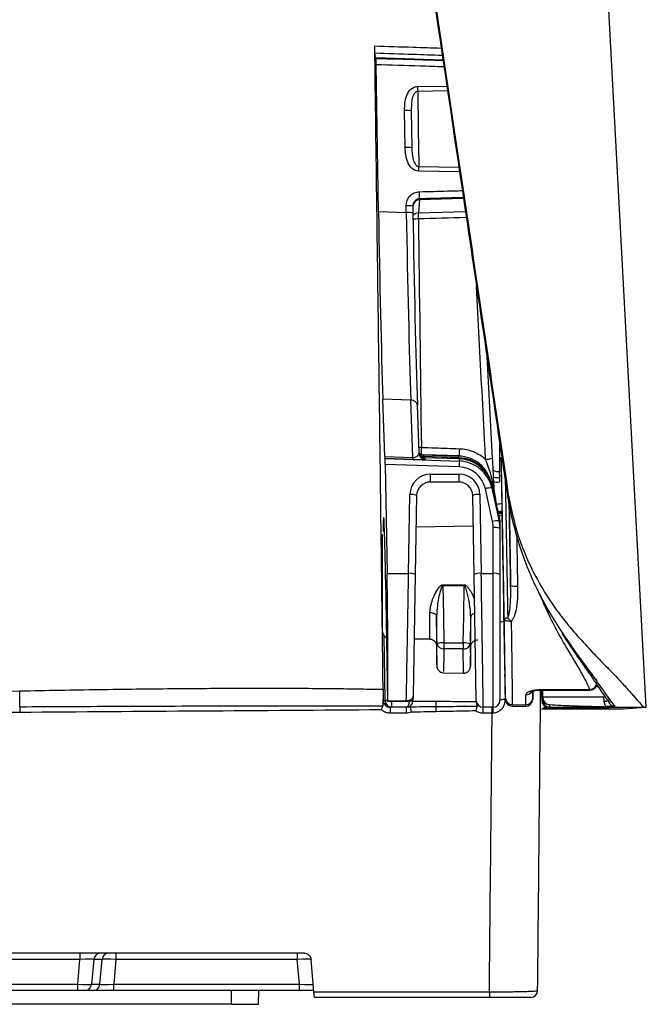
# Model space of a CAD drawing. Header units: millimetres. Extents: x 15 to 1184, y 5 to 836.
# Tile 6 of 27: x 612 to 657, y 67 to 138. Entities that reach past the tile are written whole.
import ezdxf

# ---------------------------------------------------------------- set-up
doc = ezdxf.new("R2010")
doc.units = ezdxf.units.MM

msp = doc.modelspace()

# ---------------------------------------------------------------- linework, layer by layer
at = {"color": 7, "linetype": 'Continuous', "lineweight": 25}
for p, q in [((657.073, 88.38), (651.678, 188.696)), ((637.494, 135.393), (637.427, 135.707)), ((642.35, 135.224), (637.494, 135.393)), ((637.686, 124.249), (637.516, 134.877)), ((640.537, 133.31), (642.631, 133.336)), ((642.684, 132.981), (640.537, 132.951)), ((639.62, 128.893), (639.577, 131.569)), ((640.06, 131.549), (640.102, 128.874)), ((640.613, 127.522), (643.501, 127.473)), ((643.552, 127.132), (640.613, 127.179)), ((640.649, 125.095), (640.571, 124.165)), ((643.838, 125.204), (640.649, 125.095)), ((637.686, 124.249), (639.695, 124.179)), ((639.695, 124.179), (639.687, 124.664)), ((640.17, 124.645), (640.178, 124.159)), ((640.571, 124.165), (643.977, 124.265)), ((645.531, 113.774), (645.916, 106.415)), ((638.14, 106.524), (638, 110.668)), ((640.024, 110.597), (638, 110.668)), ((640.164, 106.453), (640.024, 110.597)), ((640.617, 106.794), (640.5, 110.248)), ((646.473, 105.43), (646.473, 107.41)), ((638.14, 106.524), (640.164, 106.453)), ((638.148, 106.39), (638.151, 106.387)), ((640.17, 106.32), (638.148, 106.39)), ((638.151, 106.387), (643.537, 106.199)), ((640.956, 106.655), (640.961, 106.65)), ((643.493, 106.564), (640.956, 106.655)), ((640.961, 106.65), (643.493, 106.561)), ((640.968, 106.546), (643.496, 106.458)), ((640.971, 106.442), (641.098, 106.312)), ((643.499, 106.354), (640.971, 106.442)), ((643.493, 106.561), (643.493, 106.564)), ((643.537, 106.199), (643.537, 106.353)), ((638.166, 105.957), (638.303, 98.067)), ((643.537, 105.769), (638.166, 105.957)), ((641.457, 105.249), (643.523, 105.249)), ((646.412, 105.435), (646.435, 105.01)), ((643.505, 104.68), (641.44, 104.68)), ((644.404, 104.118), (644.424, 104.075)), ((645.943, 101.814), (645.419, 104.198)), ((645.836, 104.601), (645.842, 104.581)), ((645.837, 104.6), (645.837, 104.598)), ((645.89, 104.414), (645.846, 104.572)), ((645.847, 104.593), (645.89, 104.45)), ((645.89, 104.58), (645.89, 104.45)), ((645.89, 104.45), (645.9, 104.369)), ((645.89, 104.414), (645.89, 104.401)), ((645.89, 104.399), (645.89, 104.236)), ((645.89, 104.236), (646.414, 101.852)), ((646.414, 101.985), (645.894, 104.396)), ((639.858, 98.067), (639.957, 103.776)), ((640.44, 103.697), (640.34, 97.988)), ((644.605, 97.988), (644.505, 103.697)), ((645.023, 103.776), (645.122, 98.067)), ((647.059, 103.909), (646.987, 103.934)), ((646.226, 103.085), (646.228, 103.051)), ((646.414, 102.126), (646.414, 102.231)), ((646.414, 101.852), (646.414, 101.985)), ((644.544, 101.494), (640.4, 101.422)), ((645.99, 98.067), (645.99, 101.383)), ((646.473, 101.593), (646.473, 101.438)), ((646.473, 101.438), (646.473, 101.313)), ((646.473, 101.313), (646.473, 97.997)), ((637.973, 93.871), (637.973, 100.888)), ((638.303, 98.067), (639.858, 98.067)), ((640.34, 97.988), (640.188, 89.24)), ((644.764, 88.871), (644.605, 97.988)), ((645.122, 98.067), (645.99, 98.067)), ((646.473, 97.997), (646.473, 88.88)), ((638.201, 97.621), (638.341, 88.811)), ((646.73, 95.68), (646.769, 93.566)), ((638.159, 88.872), (638.093, 93.546)), ((640.259, 93.34), (641.39, 93.32)), ((641.881, 92.852), (641.905, 91.454)), ((644.339, 91.368), (644.364, 92.791)), ((644.364, 92.816), (644.364, 92.941)), ((641.908, 91.454), (641.907, 91.48)), ((644.339, 91.357), (644.338, 91.369)), ((642.398, 90.87), (643.828, 90.845)), ((646.814, 91.181), (646.82, 90.854)), ((646.825, 90.605), (646.822, 90.754)), ((653.419, 89.881), (653.578, 89.881)), ((653.478, 90.279), (653.468, 90.442)), ((640.188, 89.24), (640.181, 88.871)), ((648.857, 89.514), (648.849, 89.04)), ((649.364, 89.658), (652.358, 89.658)), ((649.364, 89.621), (649.364, 89.658)), ((649.364, 89.621), (652.358, 89.621)), ((649.483, 89.621), (649.497, 88.867)), ((649.583, 89.106), (649.584, 89.054)), ((652.358, 89.658), (652.804, 89.66)), ((652.358, 89.658), (652.358, 89.621)), ((652.804, 89.66), (652.993, 89.66)), ((652.804, 89.66), (652.804, 89.623)), ((652.804, 89.623), (652.993, 89.623)), ((652.993, 89.623), (652.993, 89.66)), ((654.021, 88.82), (654.005, 89.106)), ((638.027, 88.872), (638.159, 88.872)), ((638.331, 88.811), (639.786, 88.828)), ((638.341, 88.811), (638.348, 88.815)), ((638.658, 88.38), (638.525, 88.38)), ((638.525, 88.38), (638.525, 87.949)), ((638.658, 88.38), (638.658, 88.814)), ((639.681, 88.38), (638.658, 88.38)), ((639.681, 88.38), (639.681, 87.949)), ((639.898, 88.853), (639.931, 88.853)), ((645.973, 88.38), (645.264, 88.38)), ((645.264, 87.949), (645.264, 88.38)), ((645.909, 87.949), (645.909, 88.38)), ((646.863, 89.014), (646.867, 89.059)), ((647.367, 88.574), (647.36, 88.547)), ((647.367, 88.574), (648.349, 88.554)), ((648.344, 88.514), (648.349, 88.554)), ((649.497, 88.867), (649.579, 88.872)), ((649.579, 88.872), (649.584, 89.054)), ((649.973, 88.38), (649.86, 88.38)), ((650.078, 88.38), (649.997, 88.375)), ((650.078, 88.38), (654.464, 88.381)), ((650.286, 88.374), (651.395, 88.374)), ((651.542, 88.376), (651.592, 88.379)), ((651.577, 88.377), (651.542, 88.376)), ((652.102, 88.374), (654.971, 88.374)), ((652.412, 88.379), (652.529, 88.379)), ((654.514, 88.375), (652.499, 88.375)), ((652.528, 88.379), (654.555, 88.38)), ((654.971, 88.374), (653.366, 88.263)), ((654.375, 88.432), (654.464, 88.381)), ((654.464, 88.381), (656.965, 88.381)), ((654.514, 88.375), (654.567, 88.379)), ((654.564, 88.379), (654.555, 88.38)), ((655.395, 88.263), (657.071, 88.379)), ((657.058, 88.379), (656.965, 88.381)), ((639.681, 87.949), (638.525, 87.949)), ((645.909, 87.949), (645.264, 87.949)), ((632.304, 70.58), (558.641, 70.58)), ((616.07, 70.58), (616.07, 70.123)), ((618.668, 70.58), (618.668, 70.123)), ((631.806, 70.58), (631.806, 70.123)), ((616.07, 70.123), (574.876, 70.123)), ((615.913, 68.336), (616.07, 70.123)), ((617.065, 70.125), (616.908, 68.334)), ((617.673, 70.125), (617.065, 70.125)), ((617.516, 68.334), (617.673, 70.125)), ((618.668, 70.123), (618.511, 68.336)), ((631.806, 70.123), (618.668, 70.123)), ((631.963, 68.336), (631.806, 70.123)), ((633.007, 67.784), (632.802, 70.123)), ((575.032, 68.336), (615.913, 68.336)), ((615.913, 67.88), (575.032, 67.88)), ((615.913, 67.88), (615.913, 68.336)), ((616.411, 67.88), (615.913, 67.88)), ((617.019, 67.88), (616.411, 67.88)), ((616.908, 68.334), (617.516, 68.334)), ((618.511, 67.88), (617.019, 67.88)), ((618.511, 67.88), (618.511, 68.336)), ((618.511, 68.336), (631.963, 68.336)), ((631.963, 67.88), (618.511, 67.88)), ((627.026, 67.88), (627.008, 66.88)), ((629.008, 66.88), (629.026, 67.88)), ((631.963, 67.88), (631.963, 68.336)), ((632.999, 67.88), (631.963, 67.88)), ((633.007, 67.784), (645.711, 67.784)), ((633.043, 67.38), (633.007, 67.784)), ((645.711, 67.784), (645.711, 67.38)), ((645.711, 67.38), (633.043, 67.38)), ((627.008, 66.88), (600.749, 66.88)), ((627.008, 66.88), (629.008, 66.88))]:
    msp.add_line(p, q, dxfattribs=at)
at = {"color": 7, "linetype": 'Continuous', "lineweight": 25, "flags": 128}
for points in [[(640.787, 107.189), (640.691, 107.187), (640.603, 107.182)], [(646.007, 104.687), (646.005, 104.694), (646.001, 104.701), (645.995, 104.708), (645.986, 104.714), (645.975, 104.72), (645.961, 104.726), (645.945, 104.732), (645.928, 104.737)], [(646.012, 104.593), (646.011, 104.597), (646.008, 104.602), (646.002, 104.606), (645.995, 104.61), (645.985, 104.614), (645.974, 104.618), (645.961, 104.622), (645.946, 104.625)], [(646.414, 102.126), (646.417, 102.061), (646.407, 102.019)], [(642.342, 97.243), (643.342, 97.244), (643.887, 97.244)], [(643.887, 97.166), (643.262, 97.166), (642.342, 97.165)], [(642.342, 97.165), (642.379, 94.998), (642.412, 93.039)], [(643.816, 93.03), (643.85, 94.995), (643.85, 95), (643.887, 97.166)], [(641.396, 95.239), (641.49, 95.233), (641.581, 95.217), (641.664, 95.193), (641.738, 95.161), (641.799, 95.123), (641.845, 95.079), (641.875, 95.031), (641.887, 94.982)], [(641.921, 92.971), (641.914, 93.39), (641.887, 94.982)], [(644.358, 94.92), (644.356, 94.785), (644.324, 92.962)], [(647.291, 94.593), (647.194, 94.595), (647.101, 94.604), (647.015, 94.62), (646.939, 94.641), (646.877, 94.667), (646.83, 94.697), (646.802, 94.731), (646.791, 94.766)], [(642.412, 93.039), (643.114, 93.034), (643.816, 93.03)], [(643.816, 92.603), (642.816, 92.609), (642.412, 92.612)]]:
    msp.add_lwpolyline(points, dxfattribs=at)
at = {"color": 7, "linetype": 'Continuous', "lineweight": 25}
for centre, radius, start, end in [((629.293, 133.131), 11.246, 359.08535, 0.91449), ((639.732, 129.423), 2.152, 81.23545, 94.11967), ((639.775, 126.747), 2.152, 81.23545, 94.11967), ((630.362, 127.351), 10.252, 359.04084, 0.95932), ((634.762, 125.434), 5.898, 357.51715, 2.48284), ((640.661, 124.6), 0.495, 91.39328, 174.90256), ((639.842, 122.518), 2.152, 81.23545, 94.11967), ((639.85, 122.033), 2.152, 81.23545, 94.11967), ((640.586, 123.665), 0.501, 91.68093, 144.00017), ((645.332, 123.935), 4.766, 177.23754, 182.57888), ((640.583, 120.51), 3.211, 90.23142, 97.12522), ((640.072, 110.163), 0.437, 11.19444, 96.24242), ((648.2, 106.838), 7.421, 177.28433, 181.11308), ((648.728, 106.788), 5.201, 176.6209, 182.48562), ((640.797, 106.416), 0.634, 176.64604, 188.75054), ((641.116, 106.812), 0.5, 183.88135, 224.41327), ((641.116, 106.812), 0.5, 224.41602, 267.99007), ((640.383, 106.581), 0.582, 356.5598, 6.777), ((641.85, 106.486), 0.888, 176.12185, 182.80189), ((641.549, 106.511), 0.582, 176.55977, 186.77632), ((642.915, 106.493), 0.582, 356.55977, 6.77632), ((644.077, 106.423), 0.582, 176.55977, 186.77632), ((643.977, 106.426), 0.446, 176.1495, 189.50472), ((640.022, 105.986), 3.522, 356.46709, 3.46312), ((645.5, 107.343), 1.017, 266.44665, 294.1618), ((641.457, 103.749), 1.5, 90, 179), ((637.23, 105.094), 4.23, 354.38195, 2.11012), ((639.296, 105.094), 4.23, 354.38195, 2.11012), ((643.523, 103.749), 1.5, 1, 90), ((646.281, 106.009), 1.011, 253.17163, 278.73486), ((641.44, 103.68), 1, 90, 179), ((643.505, 103.68), 1, 1, 90), ((645.728, 103.301), 0.949, 80.16785, 108.99616), ((645.877, 104.593), 0.0369, 167.13659, 195.38882), ((645.843, 104.595), 0.00647, 62.37403, 102.97946), ((645.964, 104.546), 0.0812, 102.65551, 154.83208), ((646.295, 105.742), 1.066, 254.2314, 278.45381), ((640.057, 102.868), 0.913, 65.21687, 96.28471), ((644.909, 102.779), 1.003, 83.51659, 113.75348), ((646.118, 105.107), 2.025, 273.06508, 285.07945), ((646.253, 103.979), 1.447, 273.71745, 284.34177), ((646.689, 101.982), 0.52, 98.308, 126.85045), ((645.995, 105.072), 2.701, 278.14291, 283.25452), ((645.835, 105.713), 3.529, 279.43921, 282.83167), ((646.252, 100.917), 0.949, 80.16785, 108.99616), ((646.105, 100.477), 0.913, 66.27752, 97.25123), ((639.958, 97.16), 0.913, 65.21687, 96.28471), ((645.009, 97.07), 1.003, 83.51659, 113.75348), ((646.105, 97.161), 0.913, 66.27752, 97.25123), ((613.896, 97.199), 28.446, 359.93079, 0.0878), ((615.441, 97.201), 28.446, 359.93105, 0.08753), ((647.595, 99.008), 1.865, 259.35802, 274.78641), ((644.684, 94.815), 0.343, 94.95508, 162.14642), ((647.012, 94.471), 0.368, 85.41467, 126.85412), ((648.367, 95.944), 1.727, 219.84467, 231.46769), ((638.473, 93.871), 0.5, 180, 245.82986), ((642.317, 91.921), 1.122, 85.11336, 110.62491), ((642.368, 93.066), 0.456, 191.98778, 275.59095), ((663.329, 92.826), 20.918, 179.4164, 180.58699), ((664.767, 92.817), 20.953, 179.41834, 180.58504), ((643.918, 91.858), 1.176, 69.79529, 94.99564), ((643.874, 93.061), 0.462, 262.81599, 347.59692), ((652.97, 90.175), 0.515, 272.4719, 359.15898), ((652.993, 90.123), 0.5, 270, 3.95544), ((648.369, 89.791), 0.503, 269.18802, 328.24943), ((648.677, 89.797), 0.294, 252.45667, 294.32758), ((649.644, 88.956), 0.279, 123.30248, 144.86395), ((638.658, 88.88), 0.5, 180.85488, 269.99572), ((638.323, 89.643), 0.789, 257.95894, 271.26149), ((639.681, 88.88), 0.5, 270, 357), ((640.014, 90.064), 1.204, 266.03796, 277.95839), ((640.056, 90.05), 1.203, 264.04331, 275.95669), ((639.681, 88.88), 0.5, 357, 359), ((635.343, 88.796), 6.513, 356.80124, 0.11739), ((556.829, 86.34), 85.043, 1.15666, 1.41054), ((645.264, 88.88), 0.5, 181, 270), ((652.35, 88.047), 6.386, 177.01797, 180.87719), ((645.973, 88.88), 0.5, 270, 0), ((646.768, 88.305), 0.646, 83.54546, 117.22914), ((647.364, 89.071), 0.497, 181.38907, 270.37146), ((648.352, 89.051), 0.497, 269.64107, 358.65479), ((648.347, 88.953), 0.5, 270.6927, 359.10979), ((649.997, 88.875), 0.5, 180.93663, 269.99901), ((650.078, 88.88), 0.5, 180.93663, 269.99901), ((654.078, 89.191), 0.376, 261.16156, 310.19158), ((617.562, 70.08), 0.5, 93.34289, 174.78678), ((618.171, 70.08), 0.5, 90.03481, 174.78962), ((616.41, 68.379), 0.5, 270.03481, 354.78962), ((617.019, 68.379), 0.5, 270.03481, 354.78962), ((648.705, 67.88), 0.5, 270.00075, 359.50077)]:
    msp.add_arc(centre, radius, start, end, dxfattribs=at)
for centre, major_axis, ratio, start_param, end_param in [((638.018, 125.344), (-0.3, 20.023), 0.017433, 1.625266, 2.393235), ((640.018, 125.274), (-0.325, 20.023), 0.017043, 1.625265, 2.393233), ((640.518, 125.282), (-0.308, 20.523), 0.017433, 1.625266, 2.393235), ((638.141, 106.891), (-0.008, 0.501), 0.017433, 2.393235, 3.12326), ((638.158, 105.887), (-0.008, 0.501), 0.017432, 4.852807, 6.264853), ((640.114, 106.848), (0.49, -0.149), 0.748269, 5.035692, 6.559352), ((640.097, 106.348), (1.002, -0.037), 0.026046, 4.786988, 5.141381), ((640.097, 106.348), (1.002, -0.037), 0.026046, 5.141381, 6.310648), ((640.974, 107.154), (0.498, -0.055), 0.997886, 4.026681, 4.787021), ((640.978, 107.15), (-0.093, 0.492), 0.997757, 2.159956, 2.920296), ((643.404, 104.067), (2.307, -0.963), 0.999228, 0.612037, 1.93052), ((643.404, 104.061), (0.75, 2.387), 0.99904, 5.233948, 6.552432), ((643.449, 103.696), (0.293, 2.488), 0.997877, 5.046579, 6.365062), ((643.466, 103.765), (0.231, 1.992), 0.997311, 5.044968, 6.363451), ((647.419, 97.458), (-1.664, 7.552), 0.00367, 5.37786, 5.894859), ((638.122, 97.372), (-0.071, 4.75), 0.017453, 6.053232, 6.910091), ((638.122, 97.372), (-0.071, 4.75), 0.017453, 4.764487, 5.985772), ((643.973, 101.439), (-0.029, 2.543), 0.983183, 4.700965, 4.917847), ((646.722, 97.387), (-0.08, 4.644), 0.002437, 3.281682, 7.472438), ((638.122, 97.372), (-0.071, 4.75), 0.017453, 0.626906, 0.672016), ((643.99, 101.382), (0.231, 1.992), 0.997311, 4.828085, 5.044968), ((643.973, 101.312), (0.293, 2.488), 0.997877, 4.829696, 5.046579), ((638.174, 96.88), (-0.127, 8.5), 0.017453, 3.47094, 4.852271), ((639.821, 96.88), (0.14, 8.5), 0.002073, 3.477425, 4.852567), ((645.124, 96.88), (-0.14, 8.5), 0.002073, 3.141559, 4.852499), ((645.973, 96.88), (0, 8.5), 0.002073, 3.141593, 4.852533), ((646.722, 97.387), (-0.08, 4.644), 0.002437, 1.948521, 3.13367), ((646.722, 97.387), (-0.08, 4.644), 0.002437, 3.13367, 3.281682), ((647.041, 143.592), (3.444, 394.618), 0.007293, 4.519382, 4.575255), ((576.117, 96.88), (227.311, 0.445), 0.037342, 4.989602, 4.995791), ((639.681, 88.88), (0, 0.5), 0.5, 3.141593, 4.660029), ((650.997, 88.375), (1, 0), 0.000516, 3.134127, 3.921396), ((652.106, 88.374), (1, 0), 0.000516, 3.921396, 4.708665), ((652.544, 88.376), (1.001, 0), 0.000509, 3.134228, 4.66743), ((643.541, 143.622), (3.444, 398.118), 0.007229, 4.520788, 4.572151), ((616.058, 70.08), (1.008, 0.044), 0.042677, 0.046948, 1.557589), ((618.672, 70.08), (1, -0.043), 0.04333, 1.576494, 3.087135), ((631.802, 70.08), (1, 0.043), 0.04333, 0.001899, 1.565099), ((615.909, 68.38), (1, -0.043), 0.04333, 4.718086, 6.228728), ((618.523, 68.38), (1.008, 0.044), 0.042677, 3.18854, 4.699182), ((631.951, 68.38), (1.008, -0.044), 0.042677, 4.725596, 6.288796)]:
    msp.add_ellipse(centre, major_axis=major_axis, ratio=ratio, start_param=start_param, end_param=end_param, dxfattribs=at)
for points, knots in [([(633.799, 192.758), (635.326, 182.5), (638.764, 159.397), (643.161, 129.798), (646.03, 110.4), (646.987, 103.934)], [0, 0, 0, 0, 0.347406, 0.78247, 1, 1, 1, 1]), ([(633.815, 193.046), (634.897, 185.778), (638.048, 164.616), (642.462, 134.925), (645.796, 112.433), (647.059, 103.909)], [0, 0, 0, 0, 0.2452045, 0.7139226, 1, 1, 1, 1]), ([(638.018, 89.678), (637.994, 91.612), (637.97, 93.545), (637.921, 97.414), (637.897, 99.349), (637.823, 105.158), (637.773, 109.036), (637.621, 120.679), (637.518, 128.455), (637.411, 136.244)], [0, 0, 0, 0, 0.125, 0.125, 0.25, 0.25, 0.5, 0.5, 1, 1, 1, 1]), ([(637.427, 135.707), (637.425, 135.719), (637.422, 135.783), (637.416, 135.981), (637.413, 136.113), (637.411, 136.244)], [0, 0, 0, 0, 0.5, 0.5, 1, 1, 1, 1]), ([(637.411, 136.244), (638.335, 136.215), (639.939, 136.164), (641.542, 136.113), (642.222, 136.092)], [0, 0, 0, 0, 0.576181, 1, 1, 1, 1]), ([(642.302, 135.553), (641.596, 135.575), (639.971, 135.626), (638.346, 135.678), (637.427, 135.707)], [0, 0, 0, 0, 0.434544, 1, 1, 1, 1]), ([(637.502, 135.344), (637.501, 135.347), (637.501, 135.35), (637.501, 135.353), (637.5, 135.362), (637.499, 135.369), (637.497, 135.376), (637.496, 135.383), (637.495, 135.388), (637.494, 135.393)], [0.00040445, 0.00040445, 0.00040445, 0.00040445, 0.000466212, 0.000466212, 0.000466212, 0.0006333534, 0.0006333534, 0.0006333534, 0.0008006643, 0.0008006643, 0.0008006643, 0.0008006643]), ([(637.516, 134.877), (637.514, 134.991), (637.512, 135.099), (637.507, 135.269), (637.504, 135.325), (637.502, 135.344)], [0, 0, 0, 0, 0.5, 0.5, 1, 1, 1, 1]), ([(637.502, 135.344), (638.561, 135.312), (640.178, 135.265), (641.796, 135.216), (642.354, 135.199)], [0, 0, 0, 0, 0.654598, 1, 1, 1, 1]), ([(642.424, 134.728), (641.842, 134.746), (641.26, 134.764), (640.678, 134.782), (639.624, 134.814), (638.57, 134.846), (637.516, 134.877)], [0.002013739, 0.002013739, 0.002013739, 0.002013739, 0.003761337, 0.003761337, 0.003761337, 0.006926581, 0.006926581, 0.006926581, 0.006926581]), ([(639.577, 131.569), (639.574, 131.753), (639.579, 131.936), (639.623, 132.299), (639.663, 132.481), (639.799, 132.821), (639.898, 132.982), (640.173, 133.228), (640.351, 133.308), (640.537, 133.31)], [0, 0, 0, 0, 0.25, 0.25, 0.5, 0.5, 0.75, 0.75, 1, 1, 1, 1]), ([(640.537, 132.951), (640.469, 132.951), (640.403, 132.92), (640.301, 132.834), (640.261, 132.778), (640.165, 132.603), (640.13, 132.473), (640.083, 132.213), (640.071, 132.081), (640.059, 131.816), (640.058, 131.683), (640.06, 131.549)], [0, 0, 0, 0, 0.125, 0.125, 0.25, 0.25, 0.5, 0.5, 0.75, 0.75, 1, 1, 1, 1]), ([(640.537, 132.951), (640.537, 132.763), (640.538, 132.56), (640.54, 132.127), (640.541, 131.895), (640.545, 131.423), (640.547, 131.181), (640.552, 130.682), (640.555, 130.429), (640.562, 129.93), (640.566, 129.68), (640.574, 129.191), (640.579, 128.956), (640.588, 128.503), (640.593, 128.285), (640.603, 127.88), (640.608, 127.693), (640.613, 127.522)], [0, 0, 0, 0, 0.125, 0.125, 0.25, 0.25, 0.375, 0.375, 0.5, 0.5, 0.625, 0.625, 0.75, 0.75, 0.875, 0.875, 1, 1, 1, 1]), ([(640.613, 127.179), (640.428, 127.182), (640.251, 127.262), (639.976, 127.502), (639.875, 127.659), (639.731, 127.995), (639.688, 128.173), (639.634, 128.53), (639.623, 128.711), (639.62, 128.893)], [0, 0, 0, 0, 0.25, 0.25, 0.5, 0.5, 0.75, 0.75, 1, 1, 1, 1]), ([(640.102, 128.874), (640.107, 128.614), (640.119, 128.358), (640.2, 127.983), (640.239, 127.857), (640.337, 127.69), (640.378, 127.637), (640.48, 127.554), (640.544, 127.524), (640.613, 127.522)], [0, 0, 0, 0, 0.5, 0.5, 0.75, 0.75, 0.875, 0.875, 1, 1, 1, 1]), ([(639.687, 124.664), (639.683, 124.927), (639.784, 125.187), (640.05, 125.471), (640.157, 125.549), (640.395, 125.656), (640.523, 125.686), (640.655, 125.69)], [0, 0, 0, 0, 0.5, 0.5, 0.75, 0.75, 1, 1, 1, 1]), ([(640.655, 125.69), (641.328, 125.708), (642.361, 125.735), (643.393, 125.763), (643.754, 125.773)], [0, 0, 0, 0, 0.651414, 1, 1, 1, 1]), ([(640.655, 125.179), (640.52, 125.176), (640.391, 125.111), (640.216, 124.912), (640.168, 124.778), (640.17, 124.645)], [0, 0, 0, 0, 0.5, 0.5, 1, 1, 1, 1]), ([(640.655, 125.179), (640.654, 125.165), (640.653, 125.152), (640.652, 125.14), (640.651, 125.123), (640.65, 125.108), (640.649, 125.095), (640.649, 125.095), (640.649, 125.095), (640.649, 125.095)], [0.0004128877, 0.0004128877, 0.0004128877, 0.0004128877, 0.0005787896, 0.0005787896, 0.0005787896, 0.0008090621, 0.0008090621, 0.0008090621, 0.0008091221, 0.0008091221, 0.0008091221, 0.0008091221]), ([(643.829, 125.262), (643.444, 125.252), (642.386, 125.224), (641.328, 125.196), (640.655, 125.179)], [0, 0, 0, 0, 0.364163, 1, 1, 1, 1]), ([(644.043, 123.823), (644.03, 123.822), (644.017, 123.822), (644.004, 123.821), (642.859, 123.788), (641.715, 123.755), (640.57, 123.721)], [0.000960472, 0.000960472, 0.000960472, 0.000960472, 0.001, 0.001, 0.001, 0.004436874, 0.004436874, 0.004436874, 0.004436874]), ([(645.437, 106.328), (645.42, 106.658), (645.333, 108.31), (645.115, 112.474), (644.914, 116.315), (644.782, 118.832)], [0, 0, 0, 0, 0.079357, 0.3967865, 1, 1, 1, 1]), ([(640.787, 107.189), (641.12, 107.178), (641.453, 107.166), (641.785, 107.155), (642.369, 107.135), (642.952, 107.114), (643.536, 107.094)], [0, 0, 0, 0, 0.001, 0.001, 0.001, 0.002752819, 0.002752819, 0.002752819, 0.002752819]), ([(643.536, 107.094), (643.888, 107.082), (644.229, 107.009), (644.718, 106.812), (644.873, 106.733), (645.167, 106.55), (645.307, 106.445), (645.437, 106.328)], [0, 0, 0, 0, 0.5, 0.5, 0.75, 0.75, 1, 1, 1, 1]), ([(640.759, 106.462), (640.727, 106.502), (640.658, 106.588), (640.613, 106.711), (640.621, 106.782), (640.622, 106.794)], [0, 0, 0, 0, 0.423366, 0.902887, 1, 1, 1, 1]), ([(640.632, 106.712), (640.651, 106.691), (640.691, 106.647), (640.771, 106.595), (640.863, 106.557), (640.93, 106.549), (640.964, 106.546)], [0, 0, 0, 0, 0.224935, 0.477203, 0.736388, 1, 1, 1, 1]), ([(640.963, 106.442), (640.91, 106.449), (640.82, 106.46), (640.744, 106.51), (640.713, 106.53)], [0, 0, 0, 0, 0.58459, 1, 1, 1, 1]), ([(643.532, 106.456), (643.799, 106.445), (644.058, 106.392), (644.429, 106.253), (644.55, 106.195), (644.779, 106.065), (644.888, 105.991), (645.093, 105.826), (645.191, 105.734), (645.368, 105.537), (645.448, 105.433), (645.592, 105.213), (645.656, 105.096), (645.736, 104.914), (645.761, 104.852), (645.805, 104.728), (645.824, 104.665), (645.841, 104.601)], [0, 0, 0, 0, 0.25, 0.25, 0.375, 0.375, 0.5, 0.5, 0.625, 0.625, 0.75, 0.75, 0.875, 0.875, 0.9375, 0.9375, 1, 1, 1, 1]), ([(645.842, 104.583), (645.824, 104.642), (645.803, 104.701), (645.757, 104.82), (645.732, 104.878), (645.648, 105.052), (645.583, 105.165), (645.437, 105.377), (645.356, 105.478), (645.178, 105.666), (645.081, 105.754), (644.876, 105.912), (644.768, 105.983), (644.541, 106.108), (644.421, 106.162), (644.055, 106.294), (643.799, 106.344), (643.537, 106.353)], [0, 0, 0, 0, 0.0625, 0.0625, 0.125, 0.125, 0.25, 0.25, 0.375, 0.375, 0.5, 0.5, 0.625, 0.625, 0.75, 0.75, 1, 1, 1, 1]), ([(645.928, 104.737), (645.88, 105.012), (645.81, 105.28), (645.639, 105.81), (645.539, 106.07), (645.437, 106.328)], [0, 0, 0, 0, 0.5, 0.5, 1, 1, 1, 1]), ([(645.916, 106.415), (645.932, 106.122), (645.947, 105.831), (645.97, 105.398), (645.977, 105.256), (645.992, 104.972), (645.999, 104.83), (646.007, 104.687)], [0, 0, 0, 0, 0.5, 0.5, 0.75, 0.75, 1, 1, 1, 1]), ([(646.564, 106.408), (646.564, 106.316), (646.565, 106.132), (646.571, 105.542), (646.582, 104.732), (646.597, 103.718), (646.615, 102.516), (646.637, 101.177), (646.656, 100.011), (646.668, 99.296), (646.671, 99.08)], [0, 0, 0, 0, 0.133041, 0.269931, 0.402888, 0.539705, 0.67264, 0.809443, 0.942217, 1, 1, 1, 1]), ([(646.791, 94.766), (646.774, 95.731), (646.748, 97.181), (646.714, 99.117), (646.688, 100.56), (646.663, 101.935), (646.639, 103.197), (646.617, 104.306), (646.599, 105.207), (646.583, 105.899), (646.572, 106.324), (646.566, 106.51), (646.566, 106.47), (646.565, 106.462)], [0, 0, 0, 0, 0.172533, 0.259218, 0.345578, 0.434511, 0.526029, 0.615028, 0.706606, 0.795706, 0.887383, 0.976452, 1, 1, 1, 1]), ([(645.959, 105.603), (645.961, 105.56), (646.008, 105.519), (646.173, 105.458), (646.288, 105.438), (646.412, 105.435)], [0, 0, 0, 0, 0.5, 0.5, 1, 1, 1, 1]), ([(645.499, 105.27), (645.526, 105.241), (645.674, 105.076), (645.74, 104.865), (645.795, 104.692)], [0, 0, 0, 0, 0.178645, 1, 1, 1, 1]), ([(646.859, 104.8), (646.86, 104.737), (646.868, 104.365), (646.885, 103.479), (646.91, 102.165), (646.941, 100.506), (646.976, 98.506), (647.011, 96.537), (647.033, 95.316), (647.041, 94.838)], [0, 0, 0, 0, 0.029319, 0.17409, 0.318753, 0.46342, 0.66573, 0.869172, 1, 1, 1, 1]), ([(646.228, 103.051), (646.173, 103.301), (646.117, 103.551), (646.062, 103.802), (646.005, 104.061), (645.947, 104.321), (645.89, 104.58)], [0, 0, 0, 0, 0.0007756, 0.0007756, 0.0007756, 0.001579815, 0.001579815, 0.001579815, 0.001579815]), ([(646.987, 103.934), (646.987, 103.934), (647.152, 102.817), (647.649, 100.594), (648.68, 97.838), (649.769, 95.713), (650.51, 94.462), (650.943, 93.833), (651.05, 93.677)], [0, 0, 0, 0, 0.000005, 0.306232, 0.611903, 0.778616, 0.945095, 1, 1, 1, 1]), ([(647.059, 103.909), (647.237, 102.997), (647.592, 101.174), (648.556, 98.759), (649.683, 96.695), (650.809, 95.059), (651.962, 93.664), (653.049, 92.486), (654.052, 91.458), (654.921, 90.569), (655.619, 89.813), (656.195, 89.153), (656.62, 88.65), (656.857, 88.408), (656.938, 88.388), (656.965, 88.381)], [0, 0, 0, 0, 0.1089507, 0.2178333, 0.2989838, 0.3800398, 0.4485674, 0.5170587, 0.5856101, 0.6542037, 0.7231588, 0.7921543, 0.8749073, 0.9576817, 1, 1, 1, 1]), ([(647.141, 103.243), (647.142, 103.211), (647.15, 102.752), (647.17, 101.705), (647.197, 100.199), (647.225, 98.66), (647.242, 97.671), (647.251, 97.176)], [0, 0, 0, 0, 0.019529, 0.278527, 0.537545, 0.76852, 1, 1, 1, 1]), ([(647.251, 97.176), (647.236, 98.05), (647.205, 99.802), (647.17, 101.815), (647.15, 102.95), (647.145, 103.225)], [0, 0, 0, 0, 0.430315, 0.861805, 1, 1, 1, 1]), ([(638.067, 102.016), (638.068, 102.01), (638.07, 101.996), (638.076, 101.918), (638.079, 101.875)], [0, 0, 0, 0, 0.452015, 1, 1, 1, 1]), ([(647.689, 100.781), (647.696, 100.397), (647.714, 99.347), (647.735, 98.129), (647.748, 97.305), (647.751, 97.15)], [0, 0, 0, 0, 0.319079, 0.872591, 1, 1, 1, 1]), ([(641.396, 95.239), (641.426, 95.465), (641.501, 96.023), (641.802, 96.666), (642.082, 97.071), (642.176, 97.175), (642.263, 97.228), (642.311, 97.242), (642.336, 97.243), (642.342, 97.243)], [0, 0, 0, 0, 0.321922, 0.795579, 0.866475, 0.938946, 0.968537, 0.992638, 1, 1, 1, 1]), ([(642.342, 97.165), (642.339, 97.165), (642.329, 97.164), (642.317, 97.158), (642.295, 97.141), (642.255, 97.082), (642.212, 96.97), (642.072, 96.513), (641.935, 95.838), (641.901, 95.227), (641.887, 94.982)], [0, 0, 0, 0, 0.003891, 0.01222, 0.018059, 0.039821, 0.105067, 0.175094, 0.669361, 1, 1, 1, 1]), ([(643.887, 97.244), (643.907, 97.242), (643.953, 97.237), (644.055, 97.177), (644.294, 96.898), (644.517, 96.501), (644.612, 96.169), (644.638, 96.079)], [0, 0, 0, 0, 0.040872, 0.09492, 0.236541, 0.792911, 1, 1, 1, 1]), ([(644.358, 94.92), (644.356, 94.999), (644.349, 95.416), (644.236, 96.103), (644.093, 96.76), (643.977, 97.082), (643.927, 97.15), (643.902, 97.165), (643.892, 97.166), (643.887, 97.166)], [0, 0, 0, 0, 0.104391, 0.550623, 0.88836, 0.963934, 0.986535, 0.993559, 1, 1, 1, 1]), ([(647.041, 94.838), (647.066, 94.902), (647.159, 95.138), (647.248, 95.813), (647.26, 96.531), (647.252, 97.064), (647.251, 97.176)], [0, 0, 0, 0, 0.088017, 0.32285, 0.858423, 1, 1, 1, 1]), ([(647.751, 97.15), (647.752, 96.566), (647.753, 95.76), (647.518, 94.91), (647.343, 94.665), (647.291, 94.593)], [0, 0, 0, 0, 0.650073, 0.897458, 1, 1, 1, 1]), ([(652.993, 89.66), (652.911, 89.84), (652.723, 90.254), (652.296, 91.034), (651.731, 91.978), (651.093, 93.045), (650.458, 94.191), (649.861, 95.378), (649.517, 96.189), (649.361, 96.558)], [0, 0, 0, 0, 0.130408, 0.299566, 0.46838, 0.608531, 0.748563, 0.885748, 1, 1, 1, 1]), ([(641.39, 93.322), (641.39, 93.321), (641.39, 93.245), (641.39, 93.517), (641.391, 94.137), (641.394, 94.871), (641.396, 95.239)], [0, 0, 0, 0, 0.00299, 0.335301, 0.667647, 1, 1, 1, 1]), ([(641.887, 94.982), (641.885, 94.575), (641.882, 93.761), (641.881, 93.001), (641.881, 92.896), (641.881, 92.846)], [0, 0, 0, 0, 0.34032, 0.681231, 1, 1, 1, 1]), ([(644.364, 92.941), (644.364, 92.945), (644.364, 93.003), (644.363, 93.597), (644.361, 94.361), (644.358, 94.857), (644.358, 94.92)], [0, 0, 0, 0, 0.0309569, 0.4830674, 0.9345637, 1, 1, 1, 1]), ([(646.847, 94.578), (646.74, 94.575), (646.645, 94.568), (646.51, 94.549), (646.473, 94.537), (646.473, 94.526)], [0, 0, 0, 0, 0.5, 0.5, 1, 1, 1, 1]), ([(646.867, 89.059), (646.866, 89.25), (646.864, 89.635), (646.851, 90.735), (646.834, 92.034), (646.812, 93.492), (646.796, 94.451), (646.791, 94.766)], [0, 0, 0, 0, 0.239452, 0.479175, 0.721054, 0.908664, 1, 1, 1, 1]), ([(647.291, 94.593), (647.296, 94.252), (647.312, 93.216), (647.333, 91.665), (647.351, 90.276), (647.364, 89.157), (647.366, 88.761), (647.367, 88.574)], [0, 0, 0, 0, 0.094844, 0.288015, 0.52867, 0.776184, 1, 1, 1, 1]), ([(646.769, 93.566), (646.776, 93.174), (646.791, 92.379), (646.805, 91.619), (646.813, 91.24), (646.814, 91.181)], [0, 0, 0, 0, 0.45006, 0.913179, 1, 1, 1, 1]), ([(650.967, 93.725), (651.158, 93.429), (651.598, 92.746), (652.258, 91.796), (652.887, 90.899), (653.283, 90.33), (653.435, 90.098), (653.454, 90.069)], [0, 0, 0, 0, 0.200494, 0.463618, 0.718849, 0.964818, 1, 1, 1, 1]), ([(651.05, 93.677), (651.273, 93.345), (651.827, 92.521), (652.627, 91.44), (653.363, 90.42), (653.956, 89.584), (654.415, 88.928), (654.676, 88.582), (654.778, 88.48), (654.805, 88.453)], [0, 0, 0, 0, 0.119776, 0.297481, 0.452212, 0.606988, 0.773631, 0.940258, 1, 1, 1, 1]), ([(641.389, 93.312), (641.425, 93.312), (641.514, 93.313), (641.639, 93.256), (641.744, 93.171), (641.812, 93.081), (641.851, 92.997), (641.871, 92.927), (641.878, 92.879), (641.88, 92.852), (641.881, 92.841), (641.881, 92.837), (641.881, 92.835), (641.881, 92.835)], [0, 0, 0, 0, 0.135522, 0.34305, 0.512251, 0.655304, 0.774313, 0.868444, 0.935118, 0.961968, 0.978435, 0.994161, 1, 1, 1, 1]), ([(641.907, 91.48), (641.907, 91.482), (641.906, 91.499), (641.908, 92.043), (641.918, 92.716), (641.921, 92.971)], [0, 0, 0, 0, 0.064522, 0.644678, 1, 1, 1, 1]), ([(644.324, 92.962), (644.329, 92.563), (644.339, 91.767), (644.34, 91.293), (644.339, 91.357), (644.339, 91.357)], [0, 0, 0, 0, 0.496692, 0.992243, 1, 1, 1, 1]), ([(644.364, 92.77), (644.364, 92.768), (644.364, 92.766), (644.364, 92.774), (644.364, 92.782), (644.365, 92.799), (644.368, 92.833), (644.38, 92.893), (644.41, 92.979), (644.483, 93.097), (644.612, 93.203), (644.758, 93.261), (644.844, 93.253), (644.871, 93.251)], [0, 0, 0, 0, 0.092391, 0.122007, 0.139094, 0.155822, 0.193095, 0.252624, 0.362535, 0.496297, 0.713123, 0.911288, 1, 1, 1, 1]), ([(642.412, 92.612), (642.409, 92.331), (642.399, 91.592), (642.397, 90.932), (642.399, 90.951), (642.399, 90.958)], [0, 0, 0, 0, 0.274832, 0.724926, 1, 1, 1, 1]), ([(643.829, 90.91), (643.829, 90.891), (643.831, 90.785), (643.83, 91.294), (643.821, 92.167), (643.816, 92.603)], [0, 0, 0, 0, 0.101839, 0.550911, 1, 1, 1, 1]), ([(641.907, 91.48), (641.907, 91.449), (641.906, 91.396), (641.907, 91.372), (641.907, 91.362), (641.908, 91.331), (641.912, 91.298), (641.924, 91.234), (641.96, 91.135), (642.046, 91.011), (642.187, 90.913), (642.321, 90.864), (642.395, 90.875), (642.409, 90.877)], [0, 0, 0, 0, 0.250243, 0.4167974, 0.5274726, 0.5579017, 0.5770917, 0.6082706, 0.6754124, 0.7609366, 0.8700254, 0.975179, 1, 1, 1, 1]), ([(643.829, 90.854), (643.862, 90.852), (643.952, 90.847), (644.08, 90.9), (644.191, 90.984), (644.263, 91.075), (644.305, 91.16), (644.326, 91.23), (644.334, 91.279), (644.337, 91.303), (644.338, 91.317), (644.338, 91.33), (644.339, 91.343), (644.339, 91.352), (644.339, 91.357)], [0, 0, 0, 0, 0.088108, 0.236186, 0.355831, 0.456861, 0.541275, 0.608233, 0.652521, 0.677276, 0.701304, 0.738352, 0.818468, 1, 1, 1, 1]), ([(646.82, 90.854), (646.82, 90.839), (646.822, 90.754), (646.823, 90.673), (646.825, 90.605)], [0, 0, 0, 0, 0.171956, 1, 1, 1, 1]), ([(646.822, 90.754), (646.83, 90.402), (646.842, 89.789), (646.855, 89.286), (646.862, 89.003), (646.863, 89.014), (646.863, 89.014)], [0, 0, 0, 0, 0.395982, 0.689382, 0.991266, 1, 1, 1, 1]), ([(646.823, 90.746), (646.823, 90.741), (646.823, 90.707), (646.824, 90.682), (646.824, 90.66)], [0, 0, 0, 0, 0.148816, 1, 1, 1, 1]), ([(646.824, 90.66), (646.829, 90.43), (646.839, 89.945), (646.851, 89.429), (646.858, 89.114), (646.862, 89.039), (646.863, 89.014)], [0, 0, 0, 0, 0.266157, 0.562635, 0.858374, 1, 1, 1, 1]), ([(653.454, 90.069), (653.569, 89.892), (653.828, 89.494), (654.127, 89.072), (654.33, 88.81), (654.415, 88.725), (654.439, 88.702)], [0, 0, 0, 0, 0.253019, 0.569031, 0.880013, 1, 1, 1, 1]), ([(653.486, 90.268), (653.481, 90.321), (653.477, 90.377), (653.474, 90.43), (653.474, 90.433)], [0, 0, 0, 0, 0.948085, 1, 1, 1, 1]), ([(611.707, 88.418), (611.708, 88.45), (611.71, 88.502), (611.713, 88.646), (611.715, 88.738), (611.717, 88.949), (611.718, 89.068), (611.719, 89.314), (611.72, 89.441), (611.72, 89.564)], [0, 0, 0, 0, 0.25, 0.25, 0.5, 0.5, 0.75, 0.75, 1, 1, 1, 1]), ([(611.72, 89.564), (612.689, 89.583), (614.593, 89.62), (617.396, 89.665), (620.097, 89.702), (622.694, 89.73), (625.188, 89.749), (627.579, 89.76), (629.867, 89.761), (632.051, 89.754), (634.132, 89.738), (636.11, 89.714), (637.393, 89.69), (638.018, 89.678)], [0, 0, 0, 0, 0.110525, 0.217126, 0.319801, 0.418553, 0.513381, 0.604285, 0.691268, 0.77433, 0.853471, 0.928694, 1, 1, 1, 1]), ([(638.018, 89.678), (638.019, 89.635), (638.02, 89.55), (638.021, 89.425), (638.022, 89.302), (638.023, 89.183), (638.024, 89.066), (638.024, 88.991), (638.025, 88.954)], [0, 0, 0, 0, 0.168453, 0.335253, 0.501097, 0.666695, 0.83276, 1, 1, 1, 1]), ([(640.188, 89.24), (640.185, 89.109), (640.124, 88.994), (639.937, 88.858), (639.816, 88.835), (639.695, 88.854)], [0, 0, 0, 0, 0.5, 0.5, 1, 1, 1, 1]), ([(648.349, 88.554), (648.35, 88.611), (648.353, 88.782), (648.358, 89.086), (648.362, 89.288)], [0, 0, 0, 0, 0.334532, 1, 1, 1, 1]), ([(648.362, 89.288), (648.372, 89.329), (648.394, 89.409), (648.524, 89.481), (648.588, 89.516)], [0, 0, 0, 0, 0.507432, 1, 1, 1, 1]), ([(648.588, 89.516), (648.638, 89.537), (648.763, 89.587), (649.03, 89.645), (649.253, 89.654), (649.364, 89.658)], [0, 0, 0, 0, 0.2520525, 0.6269925, 1, 1, 1, 1]), ([(648.764, 89.511), (648.763, 89.511), (648.761, 89.511), (648.787, 89.522), (648.8, 89.528)], [0, 0, 0, 0, 0.471919, 1, 1, 1, 1]), ([(648.799, 89.528), (648.811, 89.534), (648.844, 89.548), (648.957, 89.581), (649.136, 89.613), (649.285, 89.618), (649.364, 89.621)], [0, 0, 0, 0, 0.139303, 0.378496, 0.669762, 1, 1, 1, 1]), ([(648.849, 89.04), (648.848, 88.989), (648.846, 88.887), (648.85, 89.089), (648.854, 89.321), (648.858, 89.536), (648.858, 89.55)], [0, 0, 0, 0, 0.33013, 0.671475, 0.977565, 1, 1, 1, 1]), ([(649.583, 89.106), (649.581, 89.215), (649.578, 89.413), (649.574, 89.556), (649.573, 89.621)], [0, 0, 0, 0, 0.54861, 1, 1, 1, 1]), ([(654.005, 89.106), (653.485, 89.106), (652.345, 89.106), (650.871, 89.106), (649.917, 89.106), (649.583, 89.106)], [0, 0, 0, 0, 0.35288, 0.773445, 1, 1, 1, 1]), ([(652.358, 89.621), (652.386, 89.621), (652.535, 89.621), (652.684, 89.622), (652.804, 89.623)], [0, 0, 0, 0, 0.191709, 1, 1, 1, 1]), ([(611.707, 88.418), (612.957, 88.425), (614.208, 88.432), (615.459, 88.438), (617.961, 88.451), (620.463, 88.461), (622.965, 88.469), (625.467, 88.477), (627.969, 88.483), (630.47, 88.487), (632.982, 88.49), (635.494, 88.491), (638.005, 88.489)], [0, 0, 0, 0, 0.00375295, 0.00375295, 0.00375295, 0.01125876, 0.01125876, 0.01125876, 0.01876444, 0.01876444, 0.01876444, 0.02629974, 0.02629974, 0.02629974, 0.02629974]), ([(611.707, 88.418), (611.707, 88.395), (611.707, 88.342), (611.709, 88.194), (611.709, 88.1), (611.71, 88.002)], [0, 0, 0, 0, 0.5, 0.5, 1, 1, 1, 1]), ([(638.005, 88.489), (638.023, 88.522), (638.025, 88.557), (638.024, 88.63), (638.019, 88.668), (638.009, 88.785), (638.007, 88.867), (638.025, 88.954)], [0, 0, 0, 0, 0.25, 0.25, 0.5, 0.5, 1, 1, 1, 1]), ([(638.025, 88.954), (638.025, 88.928), (638.026, 88.902), (638.027, 88.876), (638.027, 88.874), (638.027, 88.873), (638.027, 88.872)], [0, 0, 0, 0, 0.0000968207, 0.0000968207, 0.0000968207, 0.0001013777, 0.0001013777, 0.0001013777, 0.0001013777]), ([(638.027, 88.872), (638.028, 88.744), (638.08, 88.618), (638.262, 88.435), (638.392, 88.38), (638.525, 88.38)], [0, 0, 0, 0, 0.5, 0.5, 1, 1, 1, 1]), ([(639.776, 88.828), (639.776, 88.828), (639.773, 88.827), (639.759, 88.83), (639.74, 88.831), (639.719, 88.84), (639.708, 88.846), (639.702, 88.85), (639.699, 88.852), (639.697, 88.853), (639.696, 88.853), (639.696, 88.854), (639.695, 88.854)], [0, 0, 0, 0, 0.018289, 0.103817, 0.520943, 0.739214, 0.857317, 0.921818, 0.957143, 0.972698, 0.975653, 1, 1, 1, 1]), ([(639.777, 88.831), (639.783, 88.83), (639.842, 88.821), (639.951, 88.86), (640.069, 88.932), (640.11, 89.005), (640.125, 89.033)], [0, 0, 0, 0, 0.046611, 0.433765, 0.787924, 1, 1, 1, 1]), ([(639.959, 88.416), (640.262, 88.419), (640.565, 88.421), (640.867, 88.424), (641.193, 88.427), (641.52, 88.43), (641.846, 88.433)], [0.000091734, 0.000091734, 0.000091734, 0.000091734, 0.001, 0.001, 0.001, 0.001978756, 0.001978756, 0.001978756, 0.001978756]), ([(639.959, 88.416), (639.971, 88.383), (639.988, 88.329), (640.024, 88.193), (640.043, 88.11), (640.061, 88.024)], [0, 0, 0, 0, 0.5, 0.5, 1, 1, 1, 1]), ([(641.846, 88.433), (642.179, 88.436), (642.512, 88.44), (642.846, 88.443), (643.508, 88.448), (644.171, 88.453), (644.834, 88.457)], [0, 0, 0, 0, 0.001, 0.001, 0.001, 0.002988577, 0.002988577, 0.002988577, 0.002988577]), ([(641.856, 88.81), (642.189, 88.81), (642.522, 88.809), (642.856, 88.808), (643.484, 88.806), (644.113, 88.803), (644.741, 88.797)], [0, 0, 0, 0, 0.001000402, 0.001000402, 0.001000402, 0.002887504, 0.002887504, 0.002887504, 0.002887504]), ([(644.834, 88.457), (644.843, 88.477), (644.839, 88.501), (644.824, 88.552), (644.812, 88.579), (644.778, 88.664), (644.755, 88.727), (644.741, 88.797)], [0, 0, 0, 0, 0.25, 0.25, 0.5, 0.5, 1, 1, 1, 1]), ([(646.841, 88.947), (646.841, 88.824), (646.821, 88.703), (646.742, 88.47), (646.682, 88.36), (646.526, 88.171), (646.429, 88.091), (646.211, 87.981), (646.089, 87.95), (645.965, 87.95)], [0, 0, 0, 0, 0.25, 0.25, 0.5, 0.5, 0.75, 0.75, 1, 1, 1, 1]), ([(646.863, 89.014), (646.863, 88.989), (646.863, 88.96), (646.869, 88.903), (646.874, 88.871), (646.885, 88.821), (646.914, 88.74), (646.981, 88.631), (647.101, 88.528), (647.24, 88.466), (647.329, 88.469), (647.359, 88.471)], [0, 0, 0, 0, 0.447323, 0.509589, 0.54587, 0.580896, 0.638675, 0.716702, 0.828948, 0.941893, 1, 1, 1, 1]), ([(647.359, 88.462), (647.421, 88.461), (647.749, 88.458), (648.078, 88.456), (648.344, 88.454)], [0, 0, 0, 0, 0.188626, 1, 1, 1, 1]), ([(649.511, 88.229), (649.541, 88.257), (649.612, 88.327), (649.74, 88.377), (649.829, 88.373), (649.859, 88.371)], [0, 0, 0, 0, 0.3169748, 0.7675449, 1, 1, 1, 1]), ([(649.584, 89.054), (649.591, 88.999), (649.604, 88.889), (649.693, 88.743), (649.823, 88.634), (649.95, 88.584), (650.028, 88.576), (650.049, 88.573)], [0, 0, 0, 0, 0.228297, 0.456605, 0.684585, 0.911914, 1, 1, 1, 1]), ([(650.049, 88.573), (650.061, 88.494), (650.077, 88.391), (650.078, 88.38), (650.078, 88.38), (650.078, 88.38)], [0, 0, 0, 0, 0.765837, 0.999954, 1, 1, 1, 1]), ([(650.049, 88.573), (650.601, 88.542), (651.77, 88.475), (653.139, 88.447), (653.956, 88.433), (654.154, 88.43)], [0, 0, 0, 0, 0.403585, 0.855362, 1, 1, 1, 1]), ([(651.592, 88.379), (651.596, 88.379), (651.607, 88.379), (651.711, 88.379), (651.921, 88.379), (652.203, 88.379), (652.42, 88.379), (652.528, 88.379)], [0, 0, 0, 0, 0.12647, 0.349885, 0.567696, 0.783824, 1, 1, 1, 1]), ([(653.366, 88.263), (653.302, 88.268), (653.19, 88.278), (653.101, 88.345), (653.063, 88.374)], [0, 0, 0, 0, 0.574527, 1, 1, 1, 1]), ([(654.154, 88.43), (654.126, 88.474), (654.053, 88.594), (654.033, 88.733), (654.021, 88.82)], [0, 0, 0, 0, 0.370626, 1, 1, 1, 1]), ([(654.375, 88.432), (654.314, 88.43), (654.242, 88.429), (654.166, 88.43), (654.154, 88.43)], [0, 0, 0, 0, 0.838144, 1, 1, 1, 1]), ([(654.342, 88.806), (654.346, 88.788), (654.359, 88.718), (654.438, 88.61), (654.568, 88.507), (654.7, 88.461), (654.78, 88.455), (654.805, 88.453)], [0, 0, 0, 0, 0.089818, 0.354949, 0.618142, 0.881801, 1, 1, 1, 1]), ([(654.805, 88.453), (654.804, 88.453), (654.666, 88.445), (654.52, 88.438), (654.375, 88.432)], [0, 0, 0, 0, 0.008722, 1, 1, 1, 1]), ([(638.525, 87.949), (638.405, 87.949), (638.289, 87.97), (638.066, 88.053), (637.964, 88.113), (637.875, 88.19)], [0, 0, 0, 0, 0.5, 0.5, 1, 1, 1, 1]), ([(644.712, 88.115), (644.426, 88.109), (644.14, 88.103), (643.854, 88.097), (643.187, 88.083), (642.521, 88.07), (641.854, 88.056)], [0.00119937, 0.00119937, 0.00119937, 0.00119937, 0.002057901, 0.002057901, 0.002057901, 0.0040579, 0.0040579, 0.0040579, 0.0040579]), ([(649.568, 88.254), (649.91, 88.254), (650.886, 88.255), (652.159, 88.255), (653.329, 88.256), (654.282, 88.258), (654.955, 88.259), (655.328, 88.261), (655.373, 88.262), (655.395, 88.263)], [0, 0, 0, 0, 0.06924, 0.197047, 0.323455, 0.45008, 0.632825, 0.816466, 1, 1, 1, 1]), ([(653.366, 88.263), (653.345, 88.262), (653.303, 88.261), (652.925, 88.259), (652.247, 88.258), (651.294, 88.257), (650.47, 88.256), (649.78, 88.256), (649.568, 88.255)], [0, 0, 0, 0, 0.2234762, 0.447061, 0.6692698, 0.8046173, 0.9396937, 1, 1, 1, 1]), ([(632.304, 70.58), (632.43, 70.58), (632.553, 70.531), (632.734, 70.363), (632.792, 70.246), (632.802, 70.123)], [0, 0, 0, 0, 0.5, 0.5, 1, 1, 1, 1]), ([(645.711, 67.784), (645.944, 67.784), (646.173, 67.784), (646.625, 67.786), (646.849, 67.788), (647.275, 67.792), (647.477, 67.795), (647.858, 67.801), (648.038, 67.805), (648.359, 67.813), (648.503, 67.818), (648.757, 67.828), (648.863, 67.833), (649.034, 67.845), (649.099, 67.85), (649.186, 67.863), (649.206, 67.869), (649.205, 67.875)], [0, 0, 0, 0, 0.125, 0.125, 0.25, 0.25, 0.375, 0.375, 0.5, 0.5, 0.625, 0.625, 0.75, 0.75, 0.875, 0.875, 1, 1, 1, 1]), ([(648.705, 67.38), (648.706, 67.38), (648.689, 67.38), (648.615, 67.38), (648.559, 67.38), (648.34, 67.38), (648.12, 67.38), (647.708, 67.38), (647.554, 67.38), (647.227, 67.38), (647.054, 67.38), (646.688, 67.38), (646.496, 67.38), (646.108, 67.38), (645.911, 67.38), (645.711, 67.38)], [0, 0, 0, 0, 0.125, 0.125, 0.25, 0.25, 0.5, 0.5, 0.625, 0.625, 0.75, 0.75, 0.875, 0.875, 1, 1, 1, 1])]:
    msp.add_open_spline(points, degree=3, knots=knots, dxfattribs=at)
for points in [[(640.57, 123.721), (640.644, 118.203), (640.716, 112.692), (640.787, 107.189)], [(640.971, 106.442), (640.968, 106.442), (640.966, 106.442), (640.963, 106.442)], [(640.964, 106.546), (640.965, 106.546), (640.967, 106.546), (640.968, 106.546)], [(643.496, 106.458), (643.508, 106.457), (643.52, 106.457), (643.532, 106.456)], [(643.537, 106.353), (643.524, 106.353), (643.512, 106.354), (643.499, 106.354)], [(646.435, 105.01), (646.44, 104.903), (646.446, 104.795), (646.451, 104.688)], [(645.89, 104.401), (645.875, 104.468), (645.858, 104.535), (645.837, 104.6)], [(645.894, 104.396), (645.893, 104.402), (645.891, 104.408), (645.89, 104.414)], [(645.946, 104.625), (645.94, 104.662), (645.934, 104.7), (645.928, 104.737)], [(645.946, 104.625), (646.019, 104.097), (646.113, 103.572), (646.228, 103.051)], [(646.226, 103.085), (646.107, 103.624), (646.034, 104.168), (646.005, 104.717)], [(646.007, 104.687), (646.008, 104.656), (646.01, 104.624), (646.012, 104.593)], [(646.012, 104.593), (646.044, 104.072), (646.117, 103.557), (646.228, 103.051)], [(646.347, 102.535), (646.307, 102.718), (646.266, 102.902), (646.226, 103.085)], [(646.377, 102.398), (646.367, 102.444), (646.357, 102.489), (646.347, 102.535)], [(646.414, 102.231), (646.402, 102.287), (646.389, 102.342), (646.377, 102.398)], [(646.473, 101.693), (646.473, 101.874), (646.453, 102.054), (646.414, 102.231)], [(646.414, 102.126), (646.452, 101.953), (646.473, 101.776), (646.473, 101.593)], [(595.473, 89.24), (600.888, 89.35), (606.304, 89.459), (611.72, 89.564)], [(638.005, 88.489), (637.964, 88.41), (637.917, 88.303), (637.875, 88.19)], [(638.341, 88.811), (638.342, 88.814), (638.342, 88.823), (638.343, 88.837)], [(640.176, 88.81), (640.736, 88.81), (641.296, 88.81), (641.856, 88.81)], [(644.834, 88.457), (644.797, 88.376), (644.752, 88.25), (644.712, 88.115)], [(611.71, 88.002), (606.298, 87.961), (600.885, 87.949), (595.473, 87.949)], [(637.875, 88.19), (629.153, 88.124), (620.432, 88.069), (611.71, 88.002)], [(640.061, 88.024), (639.94, 87.975), (639.812, 87.949), (639.681, 87.949)], [(641.854, 88.056), (641.256, 88.044), (640.659, 88.034), (640.061, 88.024)], [(645.264, 87.949), (645.067, 87.949), (644.874, 88.008), (644.712, 88.115)], [(645.965, 87.95), (645.946, 87.95), (645.928, 87.949), (645.909, 87.949)]]:
    msp.add_open_spline(points, degree=3, dxfattribs=at)

doc.saveas('drawing.dxf')
